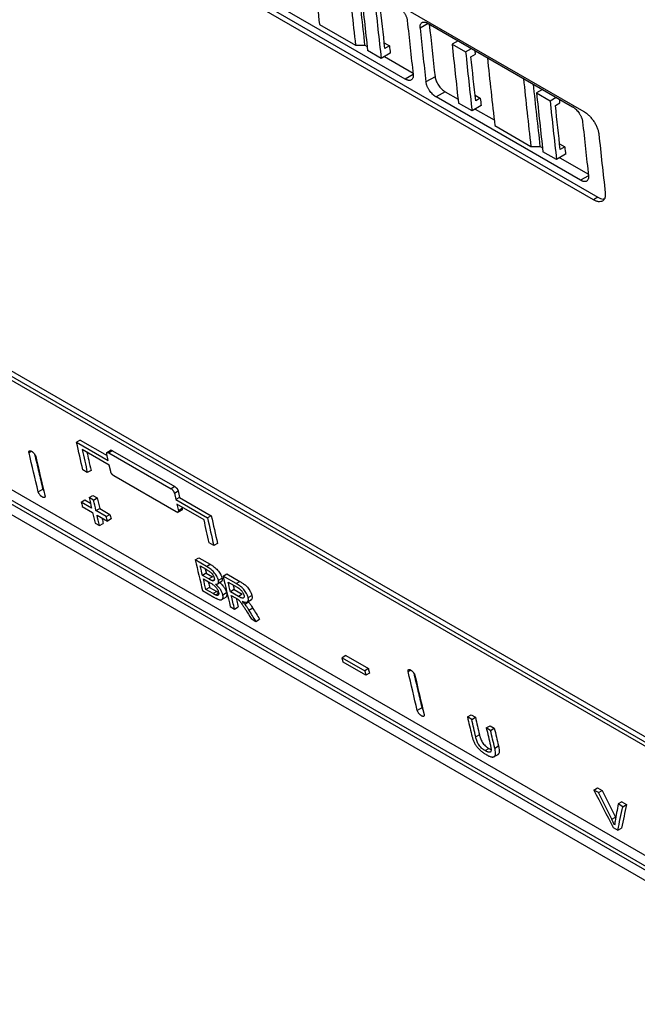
# Model space of a CAD drawing. Header units: millimetres. Extents: x -0.44 to 1.31, y -0.87 to 1.29.
# Tile 142 of 182: x 0.91 to 1, y 0.61 to 0.76. Entities that reach past the tile are written whole.
import ezdxf

# ---------------------------------------------------------------- set-up
doc = ezdxf.new("R2010")
doc.units = ezdxf.units.MM

msp = doc.modelspace()

# ---------------------------------------------------------------- linework, layer by layer
at = {"color": 7, "linetype": 'Continuous', "lineweight": 25}
for p, q in [((0.90916, 0.80078), (0.99614, 0.75057)), ((0.99764, 0.73675), (0.91067, 0.78695)), ((0.91138, 0.78737), (0.99835, 0.73716)), ((0.96817, 0.75565), (0.94554, 0.76871)), ((0.95474, 0.76423), (0.9604, 0.76096)), ((0.97175, 0.76438), (0.99438, 0.75132)), ((0.9604, 0.76096), (0.96182, 0.76096)), ((0.96182, 0.76096), (0.96221, 0.76074)), ((0.96489, 0.76134), (0.9657, 0.76087)), ((0.9657, 0.76087), (0.96499, 0.76046)), ((0.97645, 0.76167), (0.97551, 0.76113)), ((0.97551, 0.76113), (0.97763, 0.75991)), ((0.9644, 0.7589), (0.96228, 0.76012)), ((0.96583, 0.75972), (0.9644, 0.7589)), ((0.9649, 0.75919), (0.96939, 0.7566)), ((0.97763, 0.75991), (0.97857, 0.76045)), ((0.97846, 0.75916), (0.97917, 0.75957)), ((0.97284, 0.75603), (0.97142, 0.75521)), ((0.97443, 0.75368), (0.97301, 0.75286)), ((0.99563, 0.7398), (0.97301, 0.75286)), ((0.97443, 0.75368), (0.97644, 0.75252)), ((0.97912, 0.75313), (0.97993, 0.75266)), ((0.98968, 0.75403), (0.98874, 0.75349)), ((0.98874, 0.75349), (0.99086, 0.75227)), ((0.97863, 0.75069), (0.97651, 0.75191)), ((0.98006, 0.75151), (0.97863, 0.75069)), ((0.97993, 0.75266), (0.97922, 0.75225)), ((0.99086, 0.75227), (0.9918, 0.75281)), ((0.9917, 0.75152), (0.99241, 0.75193)), ((0.97913, 0.75097), (0.9821, 0.74925)), ((0.9822, 0.74837), (0.98786, 0.74511)), ((0.84234, 0.74695), (1.02919, 0.63909)), ((0.84162, 0.74653), (1.02846, 0.63867)), ((0.84178, 0.74581), (1.02862, 0.63794)), ((0.99235, 0.74549), (0.99316, 0.74502)), ((0.98786, 0.74511), (0.98928, 0.74511)), ((0.98928, 0.74511), (0.98968, 0.74488)), ((0.99187, 0.74305), (0.98974, 0.74427)), ((0.99329, 0.74387), (0.99187, 0.74305)), ((0.99316, 0.74502), (0.99245, 0.74461)), ((0.99236, 0.74333), (0.99685, 0.74074)), ((0.99835, 0.73716), (0.99764, 0.73675)), ((1.03356, 0.6163), (0.84671, 0.72416)), ((0.84817, 0.725), (1.03501, 0.61714)), ((0.84407, 0.72345), (1.0394, 0.61069)), ((1.03373, 0.61558), (0.84689, 0.72344)), ((0.91728, 0.69908), (0.9167, 0.69875)), ((0.91728, 0.69908), (0.92148, 0.69666)), ((0.9167, 0.69875), (0.92165, 0.69589)), ((0.92181, 0.69517), (0.91757, 0.69762)), ((0.92214, 0.69752), (0.92145, 0.69712)), ((0.92234, 0.69743), (0.92176, 0.6971)), ((0.92234, 0.69743), (0.9321, 0.6918)), ((0.92165, 0.69589), (0.92143, 0.69691)), ((0.92176, 0.6971), (0.93152, 0.69146)), ((0.91838, 0.694), (0.91768, 0.69441)), ((0.91897, 0.69434), (0.91838, 0.694)), ((0.92204, 0.69416), (0.92181, 0.69517)), ((0.93232, 0.68784), (0.92256, 0.69348)), ((0.91069, 0.69101), (0.91141, 0.69143)), ((0.9321, 0.6918), (0.93152, 0.69146)), ((0.91743, 0.68938), (0.91801, 0.68972)), ((0.91801, 0.68972), (0.91886, 0.68923)), ((0.91866, 0.69009), (0.91924, 0.69043)), ((0.91935, 0.68969), (0.91866, 0.69009)), ((0.91924, 0.69043), (0.91993, 0.69003)), ((0.91935, 0.68969), (0.91993, 0.69003)), ((0.93204, 0.69078), (0.93262, 0.69112)), ((0.93204, 0.69078), (0.93226, 0.68977)), ((0.93284, 0.6901), (0.93226, 0.68977)), ((0.93226, 0.68977), (0.93721, 0.68691)), ((0.93284, 0.6901), (0.93779, 0.68725)), ((0.91904, 0.68845), (0.91743, 0.68938)), ((0.91759, 0.68868), (0.91921, 0.68775)), ((0.91974, 0.68805), (0.92032, 0.68839)), ((0.92135, 0.68712), (0.91974, 0.68805)), ((0.92032, 0.68839), (0.92193, 0.68745)), ((0.93666, 0.6866), (0.93242, 0.68905)), ((0.93242, 0.68905), (0.93265, 0.68803)), ((0.93252, 0.68775), (0.93321, 0.68815)), ((0.93323, 0.68837), (0.93265, 0.68803)), ((0.93317, 0.68861), (0.93323, 0.68837)), ((0.9199, 0.68735), (0.92152, 0.68641)), ((0.92135, 0.68712), (0.92193, 0.68745)), ((0.9221, 0.68675), (0.92152, 0.68641)), ((0.93779, 0.68725), (0.93721, 0.68691)), ((0.9196, 0.6861), (0.92029, 0.6857)), ((0.92029, 0.6857), (0.92087, 0.68604)), ((0.93818, 0.68257), (0.93748, 0.68298)), ((0.93876, 0.68291), (0.93818, 0.68257)), ((0.93529, 0.68031), (0.93587, 0.68065)), ((0.93587, 0.68065), (0.93764, 0.67963)), ((0.93706, 0.67929), (0.93529, 0.68031)), ((0.93608, 0.67937), (0.93698, 0.67885)), ((0.93706, 0.67929), (0.93764, 0.67963)), ((0.93701, 0.67823), (0.93643, 0.6779)), ((0.9374, 0.67734), (0.93643, 0.6779)), ((0.93656, 0.67734), (0.9376, 0.67674)), ((0.93701, 0.67823), (0.93798, 0.67767)), ((0.93798, 0.67767), (0.9374, 0.67734)), ((0.93891, 0.67715), (0.93949, 0.67748)), ((0.93964, 0.6778), (0.94023, 0.67813)), ((0.94169, 0.67662), (0.93964, 0.6778)), ((0.94023, 0.67813), (0.94227, 0.67695)), ((0.93754, 0.67602), (0.93695, 0.67569)), ((0.93754, 0.67602), (0.93865, 0.67538)), ((0.93796, 0.67706), (0.93817, 0.67719)), ((0.93876, 0.67656), (0.93931, 0.67688)), ((0.94044, 0.67686), (0.94184, 0.67605)), ((0.94169, 0.67662), (0.94227, 0.67695)), ((0.93642, 0.67552), (0.93819, 0.67449)), ((0.93807, 0.67504), (0.93695, 0.67569)), ((0.93865, 0.67538), (0.93807, 0.67504)), ((0.93847, 0.67483), (0.93905, 0.67517)), ((0.93947, 0.67412), (0.94017, 0.67452)), ((0.9396, 0.67486), (0.94018, 0.6752)), ((0.94138, 0.67566), (0.9408, 0.67532)), ((0.94206, 0.67459), (0.9408, 0.67532)), ((0.94093, 0.67477), (0.94161, 0.67438)), ((0.94138, 0.67566), (0.94264, 0.67493)), ((0.94264, 0.67493), (0.94206, 0.67459)), ((0.94357, 0.67441), (0.94416, 0.67474)), ((0.94077, 0.673), (0.94144, 0.67262)), ((0.94144, 0.67262), (0.94202, 0.67296)), ((0.94305, 0.67339), (0.94363, 0.67373)), ((0.94344, 0.67372), (0.94412, 0.67411)), ((0.9437, 0.67245), (0.94428, 0.67279)), ((0.94403, 0.67113), (0.94479, 0.67069)), ((0.94479, 0.67069), (0.94537, 0.67102)), ((0.95887, 0.66534), (0.95829, 0.665)), ((0.95846, 0.66428), (0.95829, 0.665)), ((0.95829, 0.665), (0.96182, 0.66296)), ((0.95887, 0.66534), (0.9624, 0.6633)), ((0.96199, 0.66224), (0.95846, 0.66428)), ((0.9624, 0.6633), (0.96182, 0.66296)), ((0.96182, 0.66296), (0.96199, 0.66224)), ((0.96257, 0.66258), (0.96199, 0.66224)), ((0.97079, 0.65715), (0.97006, 0.65673)), ((0.97791, 0.65571), (0.97849, 0.65604)), ((0.97858, 0.65532), (0.97791, 0.65571)), ((0.97849, 0.65604), (0.97916, 0.65566)), ((0.97858, 0.65532), (0.97916, 0.65566)), ((0.98087, 0.65399), (0.98146, 0.65433)), ((0.98146, 0.65433), (0.98212, 0.65395)), ((0.9798, 0.65293), (0.97922, 0.65259)), ((0.98154, 0.65361), (0.98087, 0.65399)), ((0.98154, 0.65361), (0.98212, 0.65395)), ((0.98219, 0.65085), (0.98277, 0.65119)), ((0.98068, 0.65044), (0.98127, 0.65078)), ((0.98127, 0.65078), (0.9816, 0.65063)), ((0.98211, 0.6495), (0.98281, 0.64991)), ((0.99772, 0.64427), (0.9983, 0.64461)), ((0.99844, 0.64386), (0.99772, 0.64427)), ((0.9983, 0.64461), (0.99902, 0.64419)), ((0.99844, 0.64386), (0.99902, 0.64419)), ((1.0021, 0.64241), (1.00152, 0.64208)), ((1.00224, 0.64166), (1.00152, 0.64208)), ((1.0021, 0.64241), (1.00282, 0.642)), ((1.00224, 0.64166), (1.00282, 0.642)), ((1.00053, 0.63968), (1.00111, 0.64001)), ((1.00075, 0.63838), (1.00147, 0.63797)), ((1.00147, 0.63797), (1.00205, 0.6383))]:
    msp.add_line(p, q, dxfattribs=at)
at = {"color": 250, "linetype": 'Continuous', "lineweight": 25}
for p, q in [((0.97175, 0.76438), (0.9705, 0.76366)), ((0.9694, 0.75636), (0.96817, 0.75565)), ((0.99686, 0.7405), (0.99563, 0.7398)), ((0.90965, 0.69735), (0.90925, 0.69712)), ((0.96863, 0.66284), (0.96903, 0.66307))]:
    msp.add_line(p, q, dxfattribs=at)
at = {"color": 7, "linetype": 'Continuous', "lineweight": 25, "flags": 128}
for points in [[(0.97917, 0.75957), (0.97916, 0.75972), (0.97914, 0.75986), (0.97913, 0.76001), (0.97912, 0.76013)], [(0.99241, 0.75193), (0.99239, 0.75208), (0.99238, 0.75222), (0.99236, 0.75237), (0.99235, 0.7525)]]:
    msp.add_lwpolyline(points, dxfattribs=at)
at = {"color": 7, "linetype": 'Continuous', "lineweight": 25}
for centre, radius, start, end in [((1.96383, 0.87989), 1.0157, 185.93423, 186.53857), ((1.96949, 0.87662), 1.0157, 185.93423, 186.53857), ((1.96948, 0.87656), 1.01427, 185.98855, 186.54405), ((1.98011, 0.87056), 1.01713, 185.9671, 186.44597), ((1.98211, 0.8694), 1.01713, 185.9671, 186.44597), ((1.98154, 0.87019), 1.01514, 185.98865, 186.45663), ((1.96783, 0.87352), 1.00844, 186.41335, 186.47909), ((1.9913, 0.86403), 1.0157, 185.93423, 186.53857), ((1.99695, 0.86077), 1.0157, 185.93423, 186.53857), ((1.99694, 0.8607), 1.01427, 185.98855, 186.54405), ((1.98206, 0.8653), 1.00844, 186.41335, 186.47909), ((2.00757, 0.8547), 1.01713, 185.9671, 186.44597), ((2.01109, 0.8524), 1.01806, 185.94048, 186.46243), ((1.99529, 0.85766), 1.00844, 186.41335, 186.47909)]:
    msp.add_arc(centre, radius, start, end, dxfattribs=at)
for points in [[(0.96128, 0.76934), (0.9616, 0.76626), (0.96194, 0.76319), (0.96228, 0.76012)], [(0.9634, 0.76812), (0.96372, 0.76504), (0.96406, 0.76196), (0.9644, 0.7589)], [(0.96499, 0.76046), (0.96473, 0.76276), (0.96448, 0.76507), (0.96423, 0.76738)], [(0.97551, 0.76113), (0.97583, 0.75805), (0.97616, 0.75497), (0.97651, 0.75191)], [(0.97763, 0.75991), (0.97795, 0.75682), (0.97829, 0.75375), (0.97863, 0.75069)], [(0.97922, 0.75225), (0.97896, 0.75455), (0.97871, 0.75685), (0.97846, 0.75916)], [(0.98874, 0.75349), (0.98906, 0.75041), (0.9894, 0.74734), (0.98974, 0.74427)], [(0.99086, 0.75227), (0.99118, 0.74918), (0.99152, 0.74611), (0.99187, 0.74305)], [(0.99245, 0.74461), (0.99219, 0.74691), (0.99194, 0.74921), (0.9917, 0.75152)], [(0.91768, 0.69441), (0.91735, 0.69586), (0.91703, 0.6973), (0.9167, 0.69875)], [(0.91757, 0.69762), (0.91784, 0.69641), (0.91811, 0.69521), (0.91838, 0.694)], [(0.91069, 0.69101), (0.9102, 0.69304), (0.90972, 0.69508), (0.90925, 0.69712)], [(0.91031, 0.69651), (0.91078, 0.69446), (0.91126, 0.69243), (0.91175, 0.6904)], [(0.91866, 0.69009), (0.91879, 0.68955), (0.91892, 0.689), (0.91904, 0.68845)], [(0.91974, 0.68805), (0.91961, 0.6886), (0.91948, 0.68915), (0.91935, 0.68969)], [(0.91993, 0.69003), (0.92006, 0.68948), (0.92019, 0.68893), (0.92032, 0.68839)], [(0.93262, 0.69112), (0.93269, 0.69078), (0.93277, 0.69044), (0.93284, 0.6901)], [(0.91743, 0.68938), (0.91748, 0.68915), (0.91754, 0.68891), (0.91759, 0.68868)], [(0.91921, 0.68775), (0.91934, 0.6872), (0.91947, 0.68665), (0.9196, 0.6861)], [(0.92029, 0.6857), (0.92016, 0.68625), (0.92003, 0.6868), (0.9199, 0.68735)], [(0.92152, 0.68641), (0.92146, 0.68665), (0.92141, 0.68688), (0.92135, 0.68712)], [(0.92193, 0.68745), (0.92199, 0.68722), (0.92205, 0.68698), (0.9221, 0.68675)], [(0.93748, 0.68298), (0.9372, 0.68419), (0.93693, 0.68539), (0.93666, 0.6866)], [(0.93721, 0.68691), (0.93753, 0.68546), (0.93786, 0.68402), (0.93818, 0.68257)], [(0.93779, 0.68725), (0.93811, 0.6858), (0.93844, 0.68435), (0.93876, 0.68291)], [(0.93529, 0.68031), (0.93566, 0.67871), (0.93604, 0.67711), (0.93642, 0.67552)], [(0.93643, 0.6779), (0.93631, 0.67839), (0.9362, 0.67888), (0.93608, 0.67937)], [(0.93695, 0.67569), (0.93682, 0.67624), (0.93669, 0.67679), (0.93656, 0.67734)], [(0.93964, 0.6778), (0.94002, 0.6762), (0.94039, 0.6746), (0.94077, 0.673)], [(0.9408, 0.67532), (0.94068, 0.67583), (0.94056, 0.67635), (0.94044, 0.67686)], [(0.94144, 0.67262), (0.94127, 0.67334), (0.9411, 0.67405), (0.94093, 0.67477)], [(0.94428, 0.67279), (0.94464, 0.6722), (0.94501, 0.67161), (0.94537, 0.67102)], [(0.9432, 0.67248), (0.94347, 0.67203), (0.94375, 0.67158), (0.94403, 0.67113)], [(0.94479, 0.67069), (0.94443, 0.67128), (0.94406, 0.67187), (0.9437, 0.67245)], [(0.9624, 0.6633), (0.96246, 0.66306), (0.96252, 0.66282), (0.96257, 0.66258)], [(0.97006, 0.65673), (0.96958, 0.65876), (0.9691, 0.6608), (0.96863, 0.66284)], [(0.96969, 0.66223), (0.97016, 0.66019), (0.97064, 0.65815), (0.97113, 0.65612)], [(0.97791, 0.65571), (0.97813, 0.65478), (0.97834, 0.65386), (0.97856, 0.65295)], [(0.97916, 0.65566), (0.97937, 0.65475), (0.97958, 0.65384), (0.9798, 0.65293)], [(0.97922, 0.65259), (0.979, 0.6535), (0.97879, 0.65441), (0.97858, 0.65532)], [(0.98087, 0.65399), (0.98109, 0.65308), (0.9813, 0.65218), (0.98151, 0.65127)], [(0.98219, 0.65085), (0.98197, 0.65177), (0.98175, 0.65269), (0.98154, 0.65361)], [(0.98212, 0.65395), (0.98234, 0.65303), (0.98255, 0.65211), (0.98277, 0.65119)], [(0.99772, 0.64427), (0.99872, 0.6423), (0.99973, 0.64034), (1.00075, 0.63838)], [(1.00053, 0.63968), (0.99983, 0.64107), (0.99913, 0.64246), (0.99844, 0.64386)], [(0.99902, 0.64419), (0.99971, 0.6428), (1.00041, 0.6414), (1.00111, 0.64001)], [(1.00152, 0.64208), (1.00136, 0.64118), (1.0012, 0.64028), (1.00104, 0.63938)], [(1.00282, 0.642), (1.00256, 0.64076), (1.00231, 0.63953), (1.00205, 0.6383)], [(1.00147, 0.63797), (1.00172, 0.63919), (1.00198, 0.64042), (1.00224, 0.64166)]]:
    msp.add_open_spline(points, degree=3, dxfattribs=at)
for points, knots in [([(0.96692, 0.76718), (0.96695, 0.76716), (0.96701, 0.76712), (0.9671, 0.76706), (0.9672, 0.76699), (0.96729, 0.76691), (0.96738, 0.76683), (0.96753, 0.76669), (0.96774, 0.76647), (0.96793, 0.7662), (0.96807, 0.76598), (0.96817, 0.76581), (0.96825, 0.76564), (0.96833, 0.76545), (0.96841, 0.76524), (0.96846, 0.76502), (0.96848, 0.76489), (0.96849, 0.76482)], [0, 0, 0, 0, 0.041956, 0.083562, 0.124999, 0.166453, 0.208108, 0.250145, 0.374762, 0.499705, 0.561835, 0.624604, 0.687099, 0.749421, 0.833113, 0.91616, 1, 1, 1, 1]), ([(0.9705, 0.76366), (0.9705, 0.76369), (0.97049, 0.76376), (0.97049, 0.76386), (0.97049, 0.76395), (0.9705, 0.76403), (0.97052, 0.76411), (0.97056, 0.76424), (0.97064, 0.76439), (0.97079, 0.76452), (0.97099, 0.76459), (0.97118, 0.76459), (0.97135, 0.76456), (0.97148, 0.76452), (0.97161, 0.76446), (0.97171, 0.76441), (0.97175, 0.76438)], [0, 0, 0, 0, 0.0419828, 0.0836159, 0.1250754, 0.1665394, 0.2081863, 0.2501917, 0.3749761, 0.4998169, 0.6245497, 0.7493239, 0.8115733, 0.87422, 0.9371907, 1, 1, 1, 1]), ([(0.96941, 0.75637), (0.96941, 0.75633), (0.96942, 0.75627), (0.96942, 0.75617), (0.96942, 0.75608), (0.96941, 0.756), (0.96939, 0.75592), (0.96936, 0.75579), (0.96928, 0.75564), (0.96913, 0.75551), (0.96894, 0.75544), (0.96874, 0.75544), (0.96858, 0.75548), (0.96845, 0.75552), (0.96831, 0.75558), (0.96822, 0.75563), (0.96817, 0.75565)], [0, 0, 0, 0, 0.041982, 0.083616, 0.125076, 0.166541, 0.208187, 0.250191, 0.374988, 0.499818, 0.624567, 0.749325, 0.811576, 0.87422, 0.937192, 1, 1, 1, 1]), ([(0.97284, 0.75603), (0.97285, 0.75593), (0.97287, 0.75583), (0.97293, 0.75561), (0.97297, 0.7555), (0.97306, 0.75527), (0.97311, 0.75516), (0.97324, 0.75493), (0.9733, 0.75482), (0.97345, 0.7546), (0.97353, 0.7545), (0.9737, 0.7543), (0.97378, 0.7542), (0.97405, 0.75394), (0.97424, 0.75379), (0.97443, 0.75368)], [0, 0, 0, 0, 0.125, 0.125, 0.25, 0.25, 0.375, 0.375, 0.5, 0.5, 0.625, 0.625, 0.75, 0.75, 1, 1, 1, 1]), ([(0.97301, 0.75286), (0.97297, 0.75288), (0.97291, 0.75292), (0.97282, 0.75298), (0.97273, 0.75305), (0.97263, 0.75312), (0.97254, 0.7532), (0.97239, 0.75335), (0.97218, 0.75357), (0.97199, 0.75383), (0.97185, 0.75405), (0.97175, 0.75422), (0.97166, 0.75439), (0.97158, 0.75458), (0.97151, 0.75479), (0.97145, 0.75501), (0.97143, 0.75514), (0.97142, 0.75521)], [0, 0, 0, 0, 0.041954, 0.083557, 0.124993, 0.166447, 0.208103, 0.250146, 0.374746, 0.499705, 0.561831, 0.624602, 0.687096, 0.749422, 0.833111, 0.91616, 1, 1, 1, 1]), ([(0.99438, 0.75132), (0.99441, 0.7513), (0.99447, 0.75127), (0.99457, 0.7512), (0.99466, 0.75113), (0.99475, 0.75106), (0.99484, 0.75098), (0.995, 0.75084), (0.9952, 0.75061), (0.99539, 0.75035), (0.99553, 0.75013), (0.99563, 0.74996), (0.99571, 0.74979), (0.9958, 0.7496), (0.99587, 0.74939), (0.99593, 0.74917), (0.99594, 0.74903), (0.99595, 0.74897)], [0, 0, 0, 0, 0.041956, 0.083562, 0.124999, 0.166453, 0.208108, 0.250145, 0.374762, 0.499705, 0.561835, 0.624604, 0.687099, 0.749421, 0.833113, 0.91616, 1, 1, 1, 1]), ([(0.99614, 0.75057), (0.99617, 0.75055), (0.99624, 0.75051), (0.99635, 0.75044), (0.99645, 0.75037), (0.99659, 0.75027), (0.99676, 0.75012), (0.99704, 0.74987), (0.99736, 0.74951), (0.99772, 0.74903), (0.99802, 0.74853), (0.99822, 0.7481), (0.99834, 0.74776), (0.99841, 0.74751), (0.99847, 0.74727), (0.99849, 0.74711), (0.9985, 0.74704)], [0, 0, 0, 0, 0.031246, 0.062432, 0.093634, 0.124929, 0.187485, 0.250178, 0.374628, 0.499788, 0.624363, 0.749295, 0.811784, 0.874433, 0.937178, 1, 1, 1, 1]), ([(0.99687, 0.74051), (0.99688, 0.74048), (0.99688, 0.74041), (0.99689, 0.74032), (0.99688, 0.74023), (0.99687, 0.74015), (0.99686, 0.74007), (0.99682, 0.73994), (0.99674, 0.73979), (0.99659, 0.73966), (0.9964, 0.73959), (0.99621, 0.73959), (0.99604, 0.73962), (0.99591, 0.73967), (0.99577, 0.73972), (0.99568, 0.73977), (0.99563, 0.7398)], [0, 0, 0, 0, 0.041982, 0.083616, 0.125076, 0.166541, 0.208187, 0.250191, 0.374988, 0.499818, 0.624567, 0.749325, 0.811576, 0.87422, 0.937192, 1, 1, 1, 1]), ([(0.9995, 0.73782), (0.9995, 0.73778), (0.99951, 0.73769), (0.99951, 0.73757), (0.99951, 0.73745), (0.9995, 0.73734), (0.99949, 0.73723), (0.99947, 0.73713), (0.99943, 0.73701), (0.99938, 0.73688), (0.99929, 0.73675), (0.99919, 0.73664), (0.99903, 0.73652), (0.99879, 0.73644), (0.9985, 0.73643), (0.99825, 0.73648), (0.99805, 0.73655), (0.99785, 0.73663), (0.99771, 0.73671), (0.99764, 0.73675)], [0, 0, 0, 0, 0.036011, 0.071744, 0.10731, 0.142821, 0.178388, 0.214124, 0.250137, 0.312365, 0.37469, 0.43729, 0.499974, 0.624411, 0.749391, 0.811654, 0.874253, 0.937223, 1, 1, 1, 1]), ([(0.99835, 0.73716), (0.99864, 0.73701), (0.99901, 0.73681), (0.99927, 0.73688), (0.99933, 0.73689)], [0, 0, 0, 0, 0.777309, 1, 1, 1, 1]), ([(0.90925, 0.69712), (0.90924, 0.69714), (0.90924, 0.69717), (0.90923, 0.69722), (0.90923, 0.69726), (0.90924, 0.69731), (0.90926, 0.69737), (0.90931, 0.69741), (0.90937, 0.69744), (0.90945, 0.69743), (0.90955, 0.69741), (0.90962, 0.69737), (0.90965, 0.69735)], [0, 0, 0, 0, 0.062291, 0.124391, 0.186857, 0.250236, 0.373758, 0.500024, 0.622659, 0.749433, 0.874764, 1, 1, 1, 1]), ([(0.90965, 0.69735), (0.90967, 0.69734), (0.90971, 0.69732), (0.90976, 0.69728), (0.90981, 0.69724), (0.90989, 0.69718), (0.90997, 0.69709), (0.91007, 0.69698), (0.91015, 0.69686), (0.91022, 0.69674), (0.91028, 0.69662), (0.9103, 0.69654), (0.91031, 0.69651)], [0, 0, 0, 0, 0.062155, 0.12415, 0.186632, 0.250234, 0.373099, 0.499956, 0.621975, 0.749124, 0.874196, 1, 1, 1, 1]), ([(0.92206, 0.69747), (0.92206, 0.69747), (0.92208, 0.6975), (0.92216, 0.6975), (0.92225, 0.69748), (0.92231, 0.69745), (0.92234, 0.69743)], [0, 0, 0, 0, 0.015847, 0.505516, 0.752767, 1, 1, 1, 1]), ([(0.91013, 0.69688), (0.91034, 0.69596), (0.91077, 0.69414), (0.9112, 0.69232), (0.91141, 0.69143)], [0, 0, 0, 0, 0.506904, 1, 1, 1, 1]), ([(0.91832, 0.69718), (0.91842, 0.69676), (0.91863, 0.69582), (0.91884, 0.69487), (0.91897, 0.69434)], [0, 0, 0, 0, 0.441073, 1, 1, 1, 1]), ([(0.92143, 0.69691), (0.92143, 0.69692), (0.92142, 0.69696), (0.92142, 0.697), (0.92142, 0.69704), (0.92143, 0.69707), (0.92144, 0.6971), (0.92145, 0.69712), (0.92147, 0.69713), (0.9215, 0.69715), (0.92156, 0.69717), (0.92165, 0.69715), (0.92172, 0.69711), (0.92176, 0.6971)], [0, 0, 0, 0, 0.0802796, 0.155507, 0.2256829, 0.2908086, 0.3508859, 0.4059175, 0.4559073, 0.5008607, 0.6741338, 0.840359, 1, 1, 1, 1]), ([(0.92256, 0.69348), (0.92254, 0.69349), (0.92251, 0.69351), (0.92245, 0.69355), (0.9224, 0.6936), (0.92234, 0.69366), (0.92228, 0.69372), (0.92222, 0.69379), (0.92215, 0.69389), (0.92208, 0.69402), (0.92205, 0.69411), (0.92204, 0.69416)], [0, 0, 0, 0, 0.079182, 0.159992, 0.242498, 0.326761, 0.412839, 0.500788, 0.630993, 0.797417, 1, 1, 1, 1]), ([(0.91141, 0.69143), (0.91144, 0.69136), (0.91147, 0.69124), (0.91156, 0.69112), (0.91159, 0.69107)], [0, 0, 0, 0, 0.64801, 1, 1, 1, 1]), ([(0.93204, 0.69078), (0.93203, 0.6908), (0.93202, 0.69084), (0.932, 0.6909), (0.93197, 0.69098), (0.93192, 0.69106), (0.93185, 0.69116), (0.93177, 0.69125), (0.93169, 0.69133), (0.9316, 0.69141), (0.93155, 0.69144), (0.93152, 0.69146)], [0, 0, 0, 0, 0.082713, 0.165782, 0.250539, 0.374492, 0.4999, 0.622438, 0.749356, 0.874682, 1, 1, 1, 1]), ([(0.9321, 0.6918), (0.93212, 0.69179), (0.93215, 0.69176), (0.93221, 0.69172), (0.93228, 0.69166), (0.93235, 0.69159), (0.93243, 0.6915), (0.9325, 0.6914), (0.93255, 0.6913), (0.93259, 0.69121), (0.93261, 0.69115), (0.93262, 0.69112)], [0, 0, 0, 0, 0.081949, 0.16491, 0.250411, 0.374463, 0.499717, 0.621701, 0.749012, 0.874125, 1, 1, 1, 1]), ([(0.91134, 0.69017), (0.91133, 0.69018), (0.91129, 0.6902), (0.91124, 0.69024), (0.91118, 0.69028), (0.91111, 0.69034), (0.91102, 0.69043), (0.91093, 0.69054), (0.91084, 0.69066), (0.91077, 0.69078), (0.91072, 0.6909), (0.9107, 0.69097), (0.91069, 0.69101)], [0, 0, 0, 0, 0.062149, 0.124139, 0.186622, 0.250234, 0.373074, 0.499954, 0.621961, 0.749119, 0.874182, 1, 1, 1, 1]), ([(0.91175, 0.6904), (0.91175, 0.69038), (0.91176, 0.69035), (0.91176, 0.6903), (0.91176, 0.69026), (0.91175, 0.6902), (0.91173, 0.69015), (0.91169, 0.6901), (0.91162, 0.69008), (0.91154, 0.69009), (0.91145, 0.69011), (0.91138, 0.69015), (0.91134, 0.69017)], [0, 0, 0, 0, 0.0622929, 0.124395, 0.186861, 0.2502359, 0.3737785, 0.5000261, 0.6226881, 0.749448, 0.874784, 1, 1, 1, 1]), ([(0.93323, 0.68837), (0.93323, 0.68832), (0.93324, 0.68822), (0.93321, 0.68814), (0.93317, 0.68813), (0.93317, 0.68813)], [0, 0, 0, 0, 0.496829, 0.99164, 1, 1, 1, 1]), ([(0.92067, 0.6869), (0.92068, 0.68686), (0.92075, 0.68657), (0.92082, 0.68628), (0.92087, 0.68604)], [0, 0, 0, 0, 0.163967, 1, 1, 1, 1]), ([(0.93265, 0.68803), (0.93265, 0.68802), (0.93266, 0.68798), (0.93266, 0.68794), (0.93266, 0.6879), (0.93265, 0.68787), (0.93264, 0.68784), (0.93262, 0.68782), (0.93261, 0.68781), (0.93258, 0.68779), (0.93252, 0.68777), (0.93243, 0.68779), (0.93236, 0.68783), (0.93232, 0.68784)], [0, 0, 0, 0, 0.080529, 0.155935, 0.226218, 0.29138, 0.351421, 0.406346, 0.456157, 0.500861, 0.674241, 0.840461, 1, 1, 1, 1]), ([(0.93685, 0.67893), (0.93685, 0.67891), (0.93691, 0.67868), (0.93696, 0.67845), (0.93701, 0.67823)], [0, 0, 0, 0, 0.071711, 1, 1, 1, 1]), ([(0.93698, 0.67885), (0.93705, 0.67881), (0.93718, 0.67874), (0.93738, 0.67861), (0.93757, 0.67848), (0.93777, 0.67832), (0.93795, 0.67812), (0.93807, 0.67793), (0.93815, 0.67778), (0.93819, 0.67768), (0.93823, 0.67757), (0.93825, 0.67751), (0.93826, 0.67747)], [0, 0, 0, 0, 0.137472, 0.24653, 0.388048, 0.494305, 0.615907, 0.746601, 0.808867, 0.872842, 0.927228, 1, 1, 1, 1]), ([(0.93891, 0.67715), (0.93889, 0.6772), (0.93887, 0.6773), (0.93881, 0.67745), (0.93874, 0.6776), (0.93862, 0.67782), (0.93845, 0.67809), (0.9382, 0.6784), (0.93793, 0.67868), (0.93764, 0.67891), (0.93735, 0.67912), (0.93716, 0.67923), (0.93706, 0.67929)], [0, 0, 0, 0, 0.0692258, 0.1247854, 0.1874653, 0.2501358, 0.3784677, 0.4995194, 0.6183667, 0.748894, 0.8636232, 1, 1, 1, 1]), ([(0.93764, 0.67963), (0.93769, 0.67959), (0.93779, 0.67953), (0.93794, 0.67944), (0.93808, 0.67935), (0.93827, 0.67921), (0.93851, 0.67901), (0.93879, 0.67873), (0.93903, 0.67842), (0.9392, 0.67815), (0.93932, 0.67794), (0.93939, 0.67778), (0.93945, 0.67763), (0.93947, 0.67754), (0.93949, 0.67748)], [0, 0, 0, 0, 0.070807, 0.136164, 0.196221, 0.25117, 0.38132, 0.500522, 0.621175, 0.749884, 0.81213, 0.875224, 0.930585, 1, 1, 1, 1]), ([(0.93796, 0.67706), (0.93794, 0.67707), (0.93789, 0.67709), (0.93782, 0.67712), (0.93773, 0.67716), (0.93763, 0.67721), (0.93752, 0.67727), (0.93744, 0.67731), (0.9374, 0.67734)], [0, 0, 0, 0, 0.118626, 0.255863, 0.412285, 0.588281, 0.78412, 1, 1, 1, 1]), ([(0.93826, 0.67747), (0.93827, 0.6774), (0.9383, 0.67726), (0.93826, 0.67713), (0.9382, 0.67707), (0.93814, 0.67704), (0.93805, 0.67704), (0.93799, 0.67706), (0.93796, 0.67706)], [0, 0, 0, 0, 0.247987, 0.497431, 0.619808, 0.748239, 0.860369, 1, 1, 1, 1]), ([(0.93949, 0.67748), (0.9395, 0.67743), (0.93952, 0.67732), (0.93952, 0.67718), (0.93949, 0.67707), (0.93944, 0.67697), (0.93937, 0.6769), (0.9393, 0.67688), (0.93926, 0.67687)], [0, 0, 0, 0, 0.166893, 0.332855, 0.49918, 0.666838, 0.830798, 1, 1, 1, 1]), ([(0.93733, 0.6769), (0.93734, 0.67685), (0.93741, 0.67656), (0.93748, 0.67626), (0.93754, 0.67602)], [0, 0, 0, 0, 0.170906, 1, 1, 1, 1]), ([(0.9376, 0.67674), (0.93768, 0.6767), (0.93781, 0.67662), (0.93802, 0.67648), (0.93822, 0.67633), (0.93843, 0.67615), (0.9386, 0.67595), (0.93875, 0.67572), (0.93887, 0.67549), (0.93891, 0.67534), (0.93893, 0.67526)], [0, 0, 0, 0, 0.139419, 0.250135, 0.385586, 0.499724, 0.616092, 0.732382, 0.857858, 1, 1, 1, 1]), ([(0.93844, 0.67652), (0.93848, 0.67652), (0.93857, 0.67651), (0.93872, 0.67653), (0.93887, 0.67662), (0.93893, 0.6768), (0.93894, 0.67699), (0.93892, 0.67709), (0.93891, 0.67715)], [0, 0, 0, 0, 0.1250487, 0.2490349, 0.499009, 0.7495822, 0.8744412, 1, 1, 1, 1]), ([(0.9396, 0.67486), (0.93959, 0.6749), (0.93957, 0.67497), (0.93953, 0.6751), (0.93946, 0.67528), (0.93934, 0.6755), (0.9392, 0.67573), (0.93903, 0.67595), (0.93887, 0.67612), (0.93874, 0.67625), (0.93865, 0.67634), (0.93855, 0.67643), (0.93848, 0.67649), (0.93844, 0.67652)], [0, 0, 0, 0, 0.069601, 0.12463, 0.248222, 0.372181, 0.49822, 0.623041, 0.748445, 0.809975, 0.874237, 0.929499, 1, 1, 1, 1]), ([(0.93902, 0.67686), (0.93906, 0.67683), (0.93913, 0.67677), (0.93923, 0.67668), (0.93933, 0.67659), (0.93945, 0.67646), (0.93961, 0.67629), (0.93978, 0.67606), (0.93992, 0.67584), (0.94002, 0.67565), (0.94009, 0.67551), (0.94012, 0.6754), (0.94016, 0.6753), (0.94017, 0.67524), (0.94018, 0.6752)], [0, 0, 0, 0, 0.070189, 0.125749, 0.189444, 0.251529, 0.376405, 0.501726, 0.627197, 0.751699, 0.813175, 0.875382, 0.930022, 1, 1, 1, 1]), ([(0.9412, 0.67642), (0.94121, 0.67639), (0.94127, 0.67614), (0.94133, 0.67588), (0.94138, 0.67566)], [0, 0, 0, 0, 0.111146, 1, 1, 1, 1]), ([(0.94357, 0.67441), (0.94356, 0.67446), (0.94353, 0.67456), (0.94348, 0.67472), (0.94341, 0.67487), (0.9433, 0.6751), (0.94313, 0.67538), (0.94291, 0.67567), (0.9427, 0.6759), (0.9425, 0.67607), (0.94227, 0.67625), (0.942, 0.67643), (0.9418, 0.67655), (0.94169, 0.67662)], [0, 0, 0, 0, 0.0702364, 0.124702, 0.1880214, 0.2497863, 0.3798235, 0.499783, 0.5743058, 0.657063, 0.7503458, 0.8601664, 1, 1, 1, 1]), ([(0.94184, 0.67605), (0.94188, 0.67603), (0.94195, 0.67598), (0.94205, 0.67592), (0.94215, 0.67585), (0.94227, 0.67575), (0.94243, 0.67561), (0.94259, 0.67543), (0.94271, 0.67525), (0.9428, 0.67509), (0.94287, 0.67493), (0.9429, 0.67483), (0.94291, 0.67478)], [0, 0, 0, 0, 0.081226, 0.156203, 0.225217, 0.288635, 0.433358, 0.569706, 0.675889, 0.784573, 0.882501, 1, 1, 1, 1]), ([(0.94227, 0.67695), (0.94235, 0.67691), (0.94249, 0.67682), (0.94269, 0.6767), (0.94288, 0.67656), (0.94308, 0.67641), (0.94328, 0.67623), (0.9435, 0.67601), (0.94371, 0.67572), (0.94388, 0.67544), (0.94399, 0.67521), (0.94406, 0.67506), (0.94411, 0.6749), (0.94414, 0.6748), (0.94416, 0.67474)], [0, 0, 0, 0, 0.096397, 0.179547, 0.249683, 0.34267, 0.425424, 0.500232, 0.619765, 0.750221, 0.81153, 0.875301, 0.929535, 1, 1, 1, 1]), ([(0.93847, 0.67483), (0.93844, 0.67485), (0.93837, 0.67488), (0.93828, 0.67492), (0.93818, 0.67498), (0.93811, 0.67502), (0.93807, 0.67504)], [0, 0, 0, 0, 0.254771, 0.499903, 0.69079, 1, 1, 1, 1]), ([(0.93819, 0.67449), (0.93825, 0.67446), (0.93837, 0.6744), (0.93853, 0.67431), (0.93868, 0.67424), (0.93887, 0.67415), (0.9391, 0.67408), (0.93932, 0.67406), (0.93947, 0.67411), (0.93956, 0.6742), (0.93961, 0.67432), (0.93964, 0.67444), (0.93965, 0.67456), (0.93963, 0.67471), (0.93961, 0.67481), (0.9396, 0.67486)], [0, 0, 0, 0, 0.0718264, 0.1372513, 0.1963791, 0.2493518, 0.3819771, 0.4999892, 0.5783544, 0.6606578, 0.7494902, 0.8125569, 0.8746472, 0.9304208, 1, 1, 1, 1]), ([(0.93893, 0.67526), (0.93894, 0.67522), (0.93895, 0.67516), (0.93896, 0.67507), (0.93896, 0.67498), (0.93894, 0.67489), (0.9389, 0.67482), (0.93882, 0.67477), (0.93873, 0.67476), (0.93861, 0.67478), (0.93852, 0.67481), (0.93847, 0.67483)], [0, 0, 0, 0, 0.094417, 0.177182, 0.248883, 0.375986, 0.499971, 0.624548, 0.750009, 0.862071, 1, 1, 1, 1]), ([(0.93865, 0.67538), (0.93869, 0.67535), (0.93876, 0.67532), (0.93886, 0.67526), (0.93895, 0.67521), (0.93902, 0.67518), (0.93905, 0.67517)], [0, 0, 0, 0, 0.304124, 0.500094, 0.743154, 1, 1, 1, 1]), ([(0.94018, 0.6752), (0.9402, 0.6751), (0.94024, 0.67489), (0.9402, 0.67466), (0.94014, 0.67451), (0.94006, 0.67448), (0.94005, 0.67447)], [0, 0, 0, 0, 0.306401, 0.612141, 0.930579, 1, 1, 1, 1]), ([(0.94161, 0.67438), (0.94167, 0.67434), (0.94178, 0.67428), (0.94189, 0.6742), (0.94194, 0.67416)], [0, 0, 0, 0, 0.560383, 1, 1, 1, 1]), ([(0.9417, 0.67432), (0.94173, 0.67418), (0.94184, 0.67373), (0.94195, 0.67327), (0.94202, 0.67296)], [0, 0, 0, 0, 0.307292, 1, 1, 1, 1]), ([(0.94194, 0.67416), (0.94201, 0.67411), (0.94211, 0.67403), (0.94223, 0.67389), (0.94234, 0.67377), (0.94248, 0.67359), (0.94266, 0.67332), (0.94291, 0.67294), (0.94309, 0.67265), (0.9432, 0.67248)], [0, 0, 0, 0, 0.124709, 0.186105, 0.249822, 0.357672, 0.499692, 0.70407, 1, 1, 1, 1]), ([(0.94291, 0.67478), (0.94292, 0.67475), (0.94293, 0.6747), (0.94293, 0.67463), (0.94294, 0.67457), (0.94293, 0.67451), (0.94291, 0.67444), (0.94287, 0.67435), (0.94276, 0.67431), (0.94261, 0.67433), (0.94238, 0.67442), (0.94219, 0.67452), (0.94206, 0.67459)], [0, 0, 0, 0, 0.053639, 0.10517, 0.154882, 0.20309, 0.250145, 0.378646, 0.499933, 0.615541, 0.750452, 1, 1, 1, 1]), ([(0.94263, 0.67384), (0.94267, 0.67382), (0.94276, 0.67379), (0.94288, 0.67374), (0.94298, 0.67371), (0.9431, 0.67368), (0.94322, 0.67367), (0.94334, 0.67368), (0.9435, 0.67373), (0.94359, 0.67387), (0.94362, 0.67406), (0.94361, 0.67417), (0.9436, 0.67428), (0.94358, 0.67436), (0.94357, 0.67441)], [0, 0, 0, 0, 0.072562, 0.138035, 0.19657, 0.248386, 0.337774, 0.420696, 0.498583, 0.748484, 0.809194, 0.873959, 0.929366, 1, 1, 1, 1]), ([(0.94416, 0.67474), (0.94416, 0.6747), (0.94418, 0.67462), (0.9442, 0.6745), (0.9442, 0.6744), (0.94419, 0.67429), (0.94415, 0.67419), (0.9441, 0.6741), (0.94404, 0.67407), (0.94401, 0.67405)], [0, 0, 0, 0, 0.139871, 0.250544, 0.378254, 0.499965, 0.668166, 0.833751, 1, 1, 1, 1]), ([(0.94305, 0.67339), (0.94302, 0.67343), (0.94295, 0.67351), (0.94281, 0.67366), (0.9427, 0.67377), (0.94263, 0.67384)], [0, 0, 0, 0, 0.249694, 0.499405, 1, 1, 1, 1]), ([(0.9437, 0.67245), (0.94365, 0.67254), (0.94355, 0.6727), (0.94339, 0.67293), (0.94323, 0.67316), (0.94311, 0.67331), (0.94305, 0.67339)], [0, 0, 0, 0, 0.277125, 0.499799, 0.733505, 1, 1, 1, 1]), ([(0.94363, 0.67373), (0.94367, 0.67367), (0.94376, 0.67357), (0.94387, 0.67341), (0.94399, 0.67324), (0.94413, 0.67304), (0.94423, 0.67288), (0.94428, 0.67279)], [0, 0, 0, 0, 0.18001, 0.346626, 0.500225, 0.721018, 1, 1, 1, 1]), ([(0.96863, 0.66284), (0.96862, 0.66286), (0.96862, 0.66289), (0.96861, 0.66294), (0.96861, 0.66298), (0.96862, 0.66304), (0.96864, 0.66309), (0.96869, 0.66313), (0.96875, 0.66316), (0.96883, 0.66315), (0.96893, 0.66313), (0.969, 0.66309), (0.96903, 0.66307)], [0, 0, 0, 0, 0.062291, 0.124391, 0.186857, 0.250236, 0.373758, 0.500024, 0.622659, 0.749433, 0.874764, 1, 1, 1, 1]), ([(0.96903, 0.66307), (0.96905, 0.66306), (0.96909, 0.66304), (0.96914, 0.663), (0.96919, 0.66296), (0.96926, 0.6629), (0.96935, 0.66281), (0.96945, 0.6627), (0.96953, 0.66258), (0.9696, 0.66246), (0.96966, 0.66234), (0.96968, 0.66226), (0.96969, 0.66223)], [0, 0, 0, 0, 0.062155, 0.12415, 0.186632, 0.250234, 0.373099, 0.499956, 0.621975, 0.749124, 0.874196, 1, 1, 1, 1]), ([(0.96951, 0.6626), (0.96972, 0.66168), (0.97015, 0.65986), (0.97058, 0.65804), (0.97079, 0.65715)], [0, 0, 0, 0, 0.506904, 1, 1, 1, 1]), ([(0.97072, 0.65589), (0.97071, 0.6559), (0.97067, 0.65592), (0.97062, 0.65596), (0.97056, 0.656), (0.97049, 0.65606), (0.9704, 0.65615), (0.97031, 0.65626), (0.97022, 0.65638), (0.97015, 0.6565), (0.9701, 0.65662), (0.97008, 0.65669), (0.97006, 0.65673)], [0, 0, 0, 0, 0.062149, 0.124139, 0.186622, 0.250234, 0.373074, 0.499954, 0.621961, 0.749119, 0.874182, 1, 1, 1, 1]), ([(0.97113, 0.65612), (0.97113, 0.6561), (0.97114, 0.65607), (0.97114, 0.65602), (0.97114, 0.65598), (0.97113, 0.65592), (0.97111, 0.65587), (0.97107, 0.65582), (0.971, 0.6558), (0.97092, 0.65581), (0.97083, 0.65583), (0.97076, 0.65587), (0.97072, 0.65589)], [0, 0, 0, 0, 0.062293, 0.124395, 0.186861, 0.250236, 0.373779, 0.500026, 0.622688, 0.749448, 0.874784, 1, 1, 1, 1]), ([(0.97079, 0.65715), (0.97081, 0.65708), (0.97085, 0.65696), (0.97093, 0.65684), (0.97096, 0.65679)], [0, 0, 0, 0, 0.6480103, 1, 1, 1, 1]), ([(0.97856, 0.65295), (0.97858, 0.65287), (0.97862, 0.65272), (0.97868, 0.65251), (0.97874, 0.65231), (0.97884, 0.65202), (0.979, 0.65166), (0.97928, 0.65119), (0.97964, 0.65075), (0.97998, 0.65043), (0.98026, 0.65021), (0.98046, 0.65006), (0.98067, 0.64992), (0.98081, 0.64984), (0.98088, 0.6498)], [0, 0, 0, 0, 0.0707, 0.135891, 0.19567, 0.250165, 0.384469, 0.500479, 0.621878, 0.750144, 0.809771, 0.874828, 0.931235, 1, 1, 1, 1]), ([(0.98068, 0.65044), (0.98063, 0.65047), (0.98054, 0.65053), (0.9804, 0.65062), (0.98026, 0.65073), (0.98008, 0.65089), (0.97986, 0.65113), (0.97964, 0.65143), (0.97948, 0.65174), (0.97937, 0.65202), (0.97929, 0.65231), (0.97924, 0.65249), (0.97922, 0.65259)], [0, 0, 0, 0, 0.0707, 0.125106, 0.189827, 0.250661, 0.376332, 0.500593, 0.612255, 0.750585, 0.860605, 1, 1, 1, 1]), ([(0.9798, 0.65293), (0.97982, 0.65286), (0.97985, 0.65273), (0.9799, 0.65255), (0.97997, 0.65233), (0.98006, 0.65208), (0.98022, 0.65177), (0.98044, 0.65146), (0.98066, 0.65123), (0.98085, 0.65107), (0.98098, 0.65096), (0.98112, 0.65086), (0.98121, 0.65081), (0.98127, 0.65078)], [0, 0, 0, 0, 0.095876, 0.178986, 0.249425, 0.387322, 0.49941, 0.623262, 0.749343, 0.809767, 0.874896, 0.929085, 1, 1, 1, 1]), ([(0.98151, 0.65127), (0.98153, 0.6512), (0.98156, 0.65106), (0.98159, 0.65088), (0.98162, 0.65068), (0.98163, 0.65047), (0.98159, 0.65029), (0.98151, 0.6502), (0.98139, 0.65017), (0.98124, 0.65019), (0.9811, 0.65024), (0.98097, 0.65029), (0.98083, 0.65036), (0.98074, 0.65041), (0.98068, 0.65044)], [0, 0, 0, 0, 0.097131, 0.180457, 0.250111, 0.387601, 0.499748, 0.579746, 0.661464, 0.749825, 0.80959, 0.874776, 0.928776, 1, 1, 1, 1]), ([(0.98277, 0.65119), (0.98282, 0.65093), (0.98291, 0.65053), (0.98289, 0.6501), (0.98282, 0.6499), (0.98271, 0.64986), (0.98268, 0.64985)], [0, 0, 0, 0, 0.459377, 0.690055, 0.920166, 1, 1, 1, 1]), ([(0.98088, 0.6498), (0.98093, 0.64977), (0.98103, 0.64972), (0.98116, 0.64965), (0.9813, 0.64958), (0.98147, 0.64951), (0.98165, 0.64946), (0.98181, 0.64943), (0.98195, 0.64944), (0.98208, 0.64948), (0.98218, 0.64954), (0.98226, 0.64964), (0.98232, 0.64981), (0.98232, 0.65009), (0.98228, 0.65046), (0.98222, 0.65072), (0.98219, 0.65085)], [0, 0, 0, 0, 0.046382, 0.08794, 0.124755, 0.188976, 0.249792, 0.311657, 0.374625, 0.437636, 0.499586, 0.560849, 0.624925, 0.750222, 0.874969, 1, 1, 1, 1]), ([(1.00097, 0.63876), (1.0009, 0.63891), (1.00076, 0.63921), (1.00061, 0.63952), (1.00053, 0.63968)], [0, 0, 0, 0, 0.499953, 1, 1, 1, 1]), ([(1.00104, 0.63938), (1.00103, 0.63928), (1.00099, 0.63908), (1.00098, 0.63886), (1.00097, 0.63876)], [0, 0, 0, 0, 0.499971, 1, 1, 1, 1])]:
    msp.add_open_spline(points, degree=3, knots=knots, dxfattribs=at)

doc.saveas('drawing.dxf')
